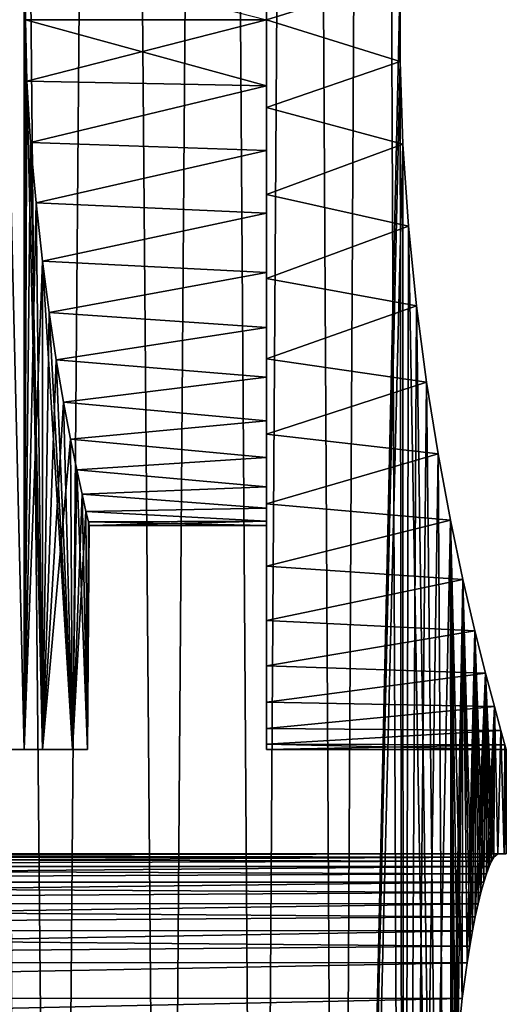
# Model space of a CAD drawing. Header units: millimetres. Extents: x -24 to 30, y -64 to 68.
# Tile 125 of 149: x 19.83 to 24.5, y 21.56 to 31. Entities that reach past the tile are written whole.
import ezdxf

# ---------------------------------------------------------------- set-up
doc = ezdxf.new("R2010")
doc.units = ezdxf.units.MM
doc.header["$LTSCALE"] = 52.148148
for name, color, linetype in [('1', 7, 'CONTINUOUS'), ('10', 7, 'CONTINUOUS'), ('11', 7, 'CONTINUOUS'), ('12', 7, 'CONTINUOUS'), ('13', 7, 'CONTINUOUS'), ('14', 7, 'CONTINUOUS'), ('15', 7, 'CONTINUOUS'), ('16', 7, 'CONTINUOUS'), ('17', 7, 'CONTINUOUS'), ('2', 7, 'CONTINUOUS'), ('24', 7, 'CONTINUOUS'), ('25', 7, 'CONTINUOUS'), ('3', 7, 'CONTINUOUS'), ('7', 7, 'CONTINUOUS')]:
    doc.layers.add(name, color=color, linetype=linetype)

msp = doc.modelspace()

# ---------------------------------------------------------------- linework, layer by layer
at = {"layer": '1', "color": 253, "linetype": 'Continuous', "true_color": 0xaab4c3}
for points in [[(19.0252, 5, -15.4367), (19.5864, 68.2, -14.7182), (20.189, 5, -13.88), (19.0252, 5, -15.4367)], [(19.5864, 68.2, -14.7182), (20.7071, 68.2, -13.0944), (20.189, 5, -13.88), (19.5864, 68.2, -14.7182)], [(20.189, 5, -13.88), (20.7071, 68.2, -13.0944), (21.2257, 5, -12.236), (20.189, 5, -13.88)], [(20.7071, 68.2, -13.0944), (21.6937, 68.2, -11.3857), (21.2257, 5, -12.236), (20.7071, 68.2, -13.0944)], [(21.2257, 5, -12.236), (21.6937, 68.2, -11.3857), (22.1289, 5, -10.5149), (21.2257, 5, -12.236)], [(21.6937, 68.2, -11.3857), (22.5395, 68.2, -9.6031), (22.1289, 5, -10.5149), (21.6937, 68.2, -11.3857)], [(22.1289, 5, -10.5149), (22.5395, 68.2, -9.6031), (22.8927, 5, -8.7277), (22.1289, 5, -10.5149)], [(22.5395, 68.2, -9.6031), (23.2391, 68.2, -7.7584), (22.8927, 5, -8.7277), (22.5395, 68.2, -9.6031)], [(22.8927, 5, -8.7277), (23.2391, 68.2, -7.7584), (23.4821, 31.3996, -6.9886), (22.8927, 5, -8.7277)], [(23.4821, 30.6004, -6.9886), (22.8927, 5, -8.7277), (23.4821, 31.3996, -6.9886), (23.4821, 30.6004, -6.9886)], [(23.5091, 29.8048, -6.8972), (22.8927, 5, -8.7277), (23.4821, 30.6004, -6.9886), (23.5091, 29.8048, -6.8972)], [(23.5125, 5, -6.8855), (22.8927, 5, -8.7277), (23.5091, 29.8048, -6.8972), (23.5125, 5, -6.8855)], [(23.562, 29.0207, -6.7144), (23.5125, 5, -6.8855), (23.5091, 29.8048, -6.8972), (23.562, 29.0207, -6.7144)], [(23.6384, 28.2572, -6.4403), (23.5125, 5, -6.8855), (23.562, 29.0207, -6.7144), (23.6384, 28.2572, -6.4403)], [(23.7345, 27.5246, -6.0763), (23.5125, 5, -6.8855), (23.6384, 28.2572, -6.4403), (23.7345, 27.5246, -6.0763)], [(23.8453, 26.835, -5.6261), (23.5125, 5, -6.8855), (23.7345, 27.5246, -6.0763), (23.8453, 26.835, -5.6261)], [(23.9643, 26.2002, -5.0952), (23.5125, 5, -6.8855), (23.8453, 26.835, -5.6261), (23.9643, 26.2002, -5.0952)], [(23.9844, 20, -5), (23.5125, 5, -6.8855), (23.9643, 26.2002, -5.0952), (23.9844, 20, -5)], [(23.9906, 20.4221, -4.9702), (23.9844, 20, -5), (23.9643, 26.2002, -5.0952), (23.9906, 20.4221, -4.9702)], [(24.0846, 25.6318, -4.4924), (23.9906, 20.4221, -4.9702), (23.9643, 26.2002, -5.0952), (24.0846, 25.6318, -4.4924)], [(24.0089, 20.8372, -4.8808), (23.9906, 20.4221, -4.9702), (24.0846, 25.6318, -4.4924), (24.0089, 20.8372, -4.8808)], [(24.0384, 21.2362, -4.7335), (24.0089, 20.8372, -4.8808), (24.0846, 25.6318, -4.4924), (24.0384, 21.2362, -4.7335)], [(24.0776, 21.6124, -4.5298), (24.0384, 21.2362, -4.7335), (24.0846, 25.6318, -4.4924), (24.0776, 21.6124, -4.5298)], [(24.1242, 21.9561, -4.2745), (24.0776, 21.6124, -4.5298), (24.0846, 25.6318, -4.4924), (24.1242, 21.9561, -4.2745)], [(24.1989, 25.1401, -3.829), (24.1242, 21.9561, -4.2745), (24.0846, 25.6318, -4.4924), (24.1989, 25.1401, -3.829)], [(24.1497, 22.1143, -4.1283), (24.1242, 21.9561, -4.2745), (24.1989, 25.1401, -3.829), (24.1497, 22.1143, -4.1283)], [(24.1761, 22.2618, -3.9709), (24.1497, 22.1143, -4.1283), (24.1989, 25.1401, -3.829), (24.1761, 22.2618, -3.9709)], [(24.2029, 22.3972, -3.8037), (24.1761, 22.2618, -3.9709), (24.1989, 25.1401, -3.829), (24.2029, 22.3972, -3.8037)], [(24.3009, 24.7323, -3.117), (24.2029, 22.3972, -3.8037), (24.1989, 25.1401, -3.829), (24.3009, 24.7323, -3.117)], [(24.23, 22.5203, -3.6273), (24.2029, 22.3972, -3.8037), (24.3009, 24.7323, -3.117), (24.23, 22.5203, -3.6273)], [(24.257, 22.6307, -3.4421), (24.23, 22.5203, -3.6273), (24.3009, 24.7323, -3.117), (24.257, 22.6307, -3.4421)], [(24.2836, 22.7275, -3.2492), (24.257, 22.6307, -3.4421), (24.3009, 24.7323, -3.117), (24.2836, 22.7275, -3.2492)], [(24.3094, 22.8101, -3.0504), (24.2836, 22.7275, -3.2492), (24.3009, 24.7323, -3.117), (24.3094, 22.8101, -3.0504)], [(24.3853, 24.4126, -2.3678), (24.3094, 22.8101, -3.0504), (24.3009, 24.7323, -3.117), (24.3853, 24.4126, -2.3678)], [(24.3341, 22.878, -2.8467), (24.3094, 22.8101, -3.0504), (24.3853, 24.4126, -2.3678), (24.3341, 22.878, -2.8467)], [(24.3575, 22.9312, -2.6387), (24.3341, 22.878, -2.8467), (24.3853, 24.4126, -2.3678), (24.3575, 22.9312, -2.6387)], [(24.3795, 22.9694, -2.4271), (24.3575, 22.9312, -2.6387), (24.3853, 24.4126, -2.3678), (24.3795, 22.9694, -2.4271)], [(24.4182, 23, -2), (24.3795, 22.9694, -2.4271), (24.3853, 24.4126, -2.3678), (24.4182, 23, -2)], [(24.4482, 24.1835, -1.5925), (24.4182, 23, -2), (24.3853, 24.4126, -2.3678), (24.4482, 24.1835, -1.5925)], [(24.4795, 23, -1.0008), (24.4182, 23, -2), (24.4482, 24.1835, -1.5925), (24.4795, 23, -1.0008)], [(24.4869, 24.0459, -0.8003), (24.4795, 23, -1.0008), (24.4482, 24.1835, -1.5925), (24.4869, 24.0459, -0.8003)], [(24.5, 24), (24.4795, 23, -1.0008), (24.4869, 24.0459, -0.8003), (24.5, 24)], [(24.5, 23), (24.4795, 23, -1.0008), (24.5, 24), (24.5, 23)]]:
    msp.add_3dface(points, dxfattribs=at)
at = {"layer": '10', "color": 253, "linetype": 'Continuous', "true_color": 0xaab4c3}
for points in [[(22.2, 35.6418, -5.2396), (22.2, 36.2396, -4.6418), (22.2, 26.3582, -5.2396), (22.2, 35.6418, -5.2396)], [(22.2, 26.3582, -5.2396), (22.2, 36.2396, -4.6418), (22.2, 31, -4.85), (22.2, 26.3582, -5.2396)], [(22.2, 34.9764, -5.7609), (22.2, 35.6418, -5.2396), (22.2, 27.0236, -5.7609), (22.2, 34.9764, -5.7609)], [(22.2, 27.0236, -5.7609), (22.2, 35.6418, -5.2396), (22.2, 26.3582, -5.2396), (22.2, 27.0236, -5.7609)], [(22.2, 26.3582, 5.2396), (22.2, 25.7604, 4.6418), (22.2, 35.6418, 5.2396), (22.2, 26.3582, 5.2396)], [(22.2, 35.6418, 5.2396), (22.2, 25.7604, 4.6418), (22.2, 31, 4.85), (22.2, 35.6418, 5.2396)], [(22.2, 34.9764, 5.7609), (22.2, 26.3582, 5.2396), (22.2, 35.6418, 5.2396), (22.2, 34.9764, 5.7609)], [(22.2, 34.253, -6.1982), (22.2, 34.9764, -5.7609), (22.2, 27.747, -6.1982), (22.2, 34.253, -6.1982)], [(22.2, 27.747, -6.1982), (22.2, 34.9764, -5.7609), (22.2, 27.0236, -5.7609), (22.2, 27.747, -6.1982)], [(22.2, 27.0236, 5.7609), (22.2, 26.3582, 5.2396), (22.2, 34.9764, 5.7609), (22.2, 27.0236, 5.7609)], [(22.2, 34.253, 6.1982), (22.2, 27.0236, 5.7609), (22.2, 34.9764, 5.7609), (22.2, 34.253, 6.1982)], [(22.2, 33.4822, -6.5451), (22.2, 34.253, -6.1982), (22.2, 28.5178, -6.5451), (22.2, 33.4822, -6.5451)], [(22.2, 28.5178, -6.5451), (22.2, 34.253, -6.1982), (22.2, 27.747, -6.1982), (22.2, 28.5178, -6.5451)], [(22.2, 27.747, 6.1982), (22.2, 27.0236, 5.7609), (22.2, 34.253, 6.1982), (22.2, 27.747, 6.1982)], [(22.2, 33.4822, 6.5451), (22.2, 27.747, 6.1982), (22.2, 34.253, 6.1982), (22.2, 33.4822, 6.5451)], [(22.2, 32.6752, -6.7966), (22.2, 33.4822, -6.5451), (22.2, 29.3248, -6.7966), (22.2, 32.6752, -6.7966)], [(22.2, 29.3248, -6.7966), (22.2, 33.4822, -6.5451), (22.2, 28.5178, -6.5451), (22.2, 29.3248, -6.7966)], [(22.2, 28.5178, 6.5451), (22.2, 27.747, 6.1982), (22.2, 33.4822, 6.5451), (22.2, 28.5178, 6.5451)], [(22.2, 32.6752, 6.7966), (22.2, 28.5178, 6.5451), (22.2, 33.4822, 6.5451), (22.2, 32.6752, 6.7966)], [(22.2, 31.8438, -6.949), (22.2, 32.6752, -6.7966), (22.2, 30.1562, -6.949), (22.2, 31.8438, -6.949)], [(22.2, 30.1562, -6.949), (22.2, 32.6752, -6.7966), (22.2, 29.3248, -6.7966), (22.2, 30.1562, -6.949)], [(22.2, 29.3248, 6.7966), (22.2, 28.5178, 6.5451), (22.2, 32.6752, 6.7966), (22.2, 29.3248, 6.7966)], [(22.2, 31.8438, 6.949), (22.2, 29.3248, 6.7966), (22.2, 32.6752, 6.7966), (22.2, 31.8438, 6.949)], [(22.2, 31, -7), (22.2, 31.8438, -6.949), (22.2, 30.1562, -6.949), (22.2, 31, -7)], [(22.2, 30.1562, 6.949), (22.2, 29.3248, 6.7966), (22.2, 31.8438, 6.949), (22.2, 30.1562, 6.949)], [(22.2, 31, 7), (22.2, 30.1562, 6.949), (22.2, 31.8438, 6.949), (22.2, 31, 7)], [(22.2, 30.367, -4.8085), (22.2, 26.3582, -5.2396), (22.2, 31, -4.85), (22.2, 30.367, -4.8085)], [(22.2, 31, 4.85), (22.2, 25.7604, 4.6418), (22.2, 30.367, 4.8085), (22.2, 31, 4.85)], [(22.2, 29.7448, -4.6847), (22.2, 26.3582, -5.2396), (22.2, 30.367, -4.8085), (22.2, 29.7448, -4.6847)], [(22.2, 30.367, 4.8085), (22.2, 25.7604, 4.6418), (22.2, 29.7448, 4.6847), (22.2, 30.367, 4.8085)], [(22.2, 25.7604, -4.6418), (22.2, 26.3582, -5.2396), (22.2, 29.7448, -4.6847), (22.2, 25.7604, -4.6418)], [(22.2, 29.144, -4.4808), (22.2, 25.7604, -4.6418), (22.2, 29.7448, -4.6847), (22.2, 29.144, -4.4808)], [(22.2, 29.7448, 4.6847), (22.2, 25.7604, 4.6418), (22.2, 29.144, 4.4808), (22.2, 29.7448, 4.6847)], [(22.2, 28.575, -4.2002), (22.2, 25.7604, -4.6418), (22.2, 29.144, -4.4808), (22.2, 28.575, -4.2002)], [(22.2, 25.7604, 4.6418), (22.2, 25.2391, 3.9764), (22.2, 29.144, 4.4808), (22.2, 25.7604, 4.6418)], [(22.2, 29.144, 4.4808), (22.2, 25.2391, 3.9764), (22.2, 28.575, 4.2002), (22.2, 29.144, 4.4808)], [(22.2, 25.2391, -3.9764), (22.2, 25.7604, -4.6418), (22.2, 28.575, -4.2002), (22.2, 25.2391, -3.9764)], [(22.2, 28.0475, -3.8477), (22.2, 25.2391, -3.9764), (22.2, 28.575, -4.2002), (22.2, 28.0475, -3.8477)], [(22.2, 28.575, 4.2002), (22.2, 25.2391, 3.9764), (22.2, 28.0475, 3.8477), (22.2, 28.575, 4.2002)], [(22.2, 27.5705, -3.4294), (22.2, 25.2391, -3.9764), (22.2, 28.0475, -3.8477), (22.2, 27.5705, -3.4294)], [(22.2, 25.2391, 3.9764), (22.2, 24.8018, 3.253), (22.2, 28.0475, 3.8477), (22.2, 25.2391, 3.9764)], [(22.2, 28.0475, 3.8477), (22.2, 24.8018, 3.253), (22.2, 27.5705, 3.4294), (22.2, 28.0475, 3.8477)], [(22.2, 24.8018, -3.253), (22.2, 25.2391, -3.9764), (22.2, 27.5705, -3.4294), (22.2, 24.8018, -3.253)], [(22.2, 27.1522, -2.9525), (22.2, 24.8018, -3.253), (22.2, 27.5705, -3.4294), (22.2, 27.1522, -2.9525)], [(22.2, 27.5705, 3.4294), (22.2, 24.8018, 3.253), (22.2, 27.1522, 2.9525), (22.2, 27.5705, 3.4294)], [(22.2, 24.4549, -2.4822), (22.2, 24.8018, -3.253), (22.2, 27.1522, -2.9525), (22.2, 24.4549, -2.4822)], [(22.2, 26.7998, -2.425), (22.2, 24.4549, -2.4822), (22.2, 27.1522, -2.9525), (22.2, 26.7998, -2.425)], [(22.2, 24.8018, 3.253), (22.2, 24.4549, 2.4822), (22.2, 27.1522, 2.9525), (22.2, 24.8018, 3.253)], [(22.2, 27.1522, 2.9525), (22.2, 24.4549, 2.4822), (22.2, 26.7998, 2.425), (22.2, 27.1522, 2.9525)], [(22.2, 26.5192, -1.856), (22.2, 24.4549, -2.4822), (22.2, 26.7998, -2.425), (22.2, 26.5192, -1.856)], [(22.2, 24.4549, 2.4822), (22.2, 24.2034, 1.6752), (22.2, 26.7998, 2.425), (22.2, 24.4549, 2.4822)], [(22.2, 26.7998, 2.425), (22.2, 24.2034, 1.6752), (22.2, 26.5192, 1.856), (22.2, 26.7998, 2.425)], [(22.2, 24.2034, -1.6752), (22.2, 24.4549, -2.4822), (22.2, 26.5192, -1.856), (22.2, 24.2034, -1.6752)], [(22.2, 26.3153, -1.2553), (22.2, 24.2034, -1.6752), (22.2, 26.5192, -1.856), (22.2, 26.3153, -1.2553)], [(22.2, 26.5192, 1.856), (22.2, 24.2034, 1.6752), (22.2, 26.3153, 1.2553), (22.2, 26.5192, 1.856)], [(22.2, 24.051, -0.8438), (22.2, 24.2034, -1.6752), (22.2, 26.3153, -1.2553), (22.2, 24.051, -0.8438)], [(22.2, 26.1915, -0.6331), (22.2, 24.051, -0.8438), (22.2, 26.3153, -1.2553), (22.2, 26.1915, -0.6331)], [(22.2, 24.2034, 1.6752), (22.2, 24.051, 0.8438), (22.2, 26.3153, 1.2553), (22.2, 24.2034, 1.6752)], [(22.2, 26.3153, 1.2553), (22.2, 24.051, 0.8438), (22.2, 26.1915, 0.6331), (22.2, 26.3153, 1.2553)], [(22.2, 26.15), (22.2, 24.051, -0.8438), (22.2, 26.1915, -0.6331), (22.2, 26.15)], [(22.2, 24.051, 0.8438), (22.2, 24), (22.2, 26.1915, 0.6331), (22.2, 24.051, 0.8438)], [(22.2, 26.1915, 0.6331), (22.2, 24), (22.2, 26.15), (22.2, 26.1915, 0.6331)], [(22.2, 24), (22.2, 24.051, -0.8438), (22.2, 26.15), (22.2, 24)]]:
    msp.add_3dface(points, dxfattribs=at)
at = {"layer": '11', "color": 253, "linetype": 'Continuous', "true_color": 0xaab4c3}
for points in [[(23.4821, 31.3996, 6.9886), (23.4821, 30.6004, 6.9886), (22.2, 31, 7), (23.4821, 31.3996, 6.9886)], [(23.4821, 30.6004, 6.9886), (22.2, 30.1562, 6.949), (22.2, 31, 7), (23.4821, 30.6004, 6.9886)], [(23.4821, 30.6004, 6.9886), (23.5091, 29.8048, 6.8972), (22.2, 30.1562, 6.949), (23.4821, 30.6004, 6.9886)], [(23.5091, 29.8048, 6.8972), (22.2, 29.3248, 6.7966), (22.2, 30.1562, 6.949), (23.5091, 29.8048, 6.8972)], [(23.5091, 29.8048, 6.8972), (23.562, 29.0207, 6.7144), (22.2, 29.3248, 6.7966), (23.5091, 29.8048, 6.8972)], [(23.562, 29.0207, 6.7144), (22.2, 28.5178, 6.5451), (22.2, 29.3248, 6.7966), (23.562, 29.0207, 6.7144)], [(23.562, 29.0207, 6.7144), (23.6384, 28.2572, 6.4403), (22.2, 28.5178, 6.5451), (23.562, 29.0207, 6.7144)], [(23.6384, 28.2572, 6.4403), (22.2, 27.747, 6.1982), (22.2, 28.5178, 6.5451), (23.6384, 28.2572, 6.4403)], [(23.6384, 28.2572, 6.4403), (23.7345, 27.5246, 6.0763), (22.2, 27.747, 6.1982), (23.6384, 28.2572, 6.4403)], [(23.7345, 27.5246, 6.0763), (22.2, 27.0236, 5.7609), (22.2, 27.747, 6.1982), (23.7345, 27.5246, 6.0763)], [(23.7345, 27.5246, 6.0763), (23.8453, 26.835, 5.6261), (22.2, 27.0236, 5.7609), (23.7345, 27.5246, 6.0763)], [(23.8453, 26.835, 5.6261), (22.2, 26.3582, 5.2396), (22.2, 27.0236, 5.7609), (23.8453, 26.835, 5.6261)], [(23.8453, 26.835, 5.6261), (23.9643, 26.2002, 5.0952), (22.2, 26.3582, 5.2396), (23.8453, 26.835, 5.6261)], [(23.9643, 26.2002, 5.0952), (22.2, 25.7604, 4.6418), (22.2, 26.3582, 5.2396), (23.9643, 26.2002, 5.0952)], [(23.9643, 26.2002, 5.0952), (24.0846, 25.6318, 4.4924), (22.2, 25.7604, 4.6418), (23.9643, 26.2002, 5.0952)], [(24.0846, 25.6318, 4.4924), (22.2, 25.2391, 3.9764), (22.2, 25.7604, 4.6418), (24.0846, 25.6318, 4.4924)], [(24.0846, 25.6318, 4.4924), (24.1989, 25.1401, 3.829), (22.2, 25.2391, 3.9764), (24.0846, 25.6318, 4.4924)], [(24.1989, 25.1401, 3.829), (22.2, 24.8018, 3.253), (22.2, 25.2391, 3.9764), (24.1989, 25.1401, 3.829)], [(24.1989, 25.1401, 3.829), (24.3009, 24.7323, 3.117), (22.2, 24.8018, 3.253), (24.1989, 25.1401, 3.829)], [(24.3009, 24.7323, 3.117), (22.2, 24.4549, 2.4822), (22.2, 24.8018, 3.253), (24.3009, 24.7323, 3.117)], [(24.3009, 24.7323, 3.117), (24.3853, 24.4126, 2.3678), (22.2, 24.4549, 2.4822), (24.3009, 24.7323, 3.117)], [(24.3853, 24.4126, 2.3678), (22.2, 24.2034, 1.6752), (22.2, 24.4549, 2.4822), (24.3853, 24.4126, 2.3678)], [(24.3853, 24.4126, 2.3678), (24.4482, 24.1835, 1.5924), (22.2, 24.2034, 1.6752), (24.3853, 24.4126, 2.3678)], [(24.4482, 24.1835, 1.5924), (22.2, 24.051, 0.8438), (22.2, 24.2034, 1.6752), (24.4482, 24.1835, 1.5924)], [(24.4482, 24.1835, 1.5924), (24.4869, 24.0459, 0.8003), (22.2, 24.051, 0.8438), (24.4482, 24.1835, 1.5924)], [(24.4869, 24.0459, 0.8003), (24.5, 24), (22.2, 24.051, 0.8438), (24.4869, 24.0459, 0.8003)], [(24.5, 24), (22.2, 24), (22.2, 24.051, 0.8438), (24.5, 24)]]:
    msp.add_3dface(points, dxfattribs=at)
at = {"layer": '12', "color": 253, "linetype": 'Continuous', "true_color": 0xaab4c3}
for points in [[(23.4821, 30.6004, -6.9886), (23.4821, 31.3996, -6.9886), (22.2, 31, -7), (23.4821, 30.6004, -6.9886)], [(23.4821, 30.6004, -6.9886), (22.2, 31, -7), (22.2, 30.1562, -6.949), (23.4821, 30.6004, -6.9886)], [(23.5091, 29.8048, -6.8972), (23.4821, 30.6004, -6.9886), (22.2, 30.1562, -6.949), (23.5091, 29.8048, -6.8972)], [(23.5091, 29.8048, -6.8972), (22.2, 30.1562, -6.949), (22.2, 29.3248, -6.7966), (23.5091, 29.8048, -6.8972)], [(23.562, 29.0207, -6.7144), (23.5091, 29.8048, -6.8972), (22.2, 29.3248, -6.7966), (23.562, 29.0207, -6.7144)], [(23.562, 29.0207, -6.7144), (22.2, 29.3248, -6.7966), (22.2, 28.5178, -6.5451), (23.562, 29.0207, -6.7144)], [(23.6384, 28.2572, -6.4403), (23.562, 29.0207, -6.7144), (22.2, 28.5178, -6.5451), (23.6384, 28.2572, -6.4403)], [(23.6384, 28.2572, -6.4403), (22.2, 28.5178, -6.5451), (22.2, 27.747, -6.1982), (23.6384, 28.2572, -6.4403)], [(23.7345, 27.5246, -6.0763), (23.6384, 28.2572, -6.4403), (22.2, 27.747, -6.1982), (23.7345, 27.5246, -6.0763)], [(23.7345, 27.5246, -6.0763), (22.2, 27.747, -6.1982), (22.2, 27.0236, -5.7609), (23.7345, 27.5246, -6.0763)], [(23.8453, 26.835, -5.6261), (23.7345, 27.5246, -6.0763), (22.2, 27.0236, -5.7609), (23.8453, 26.835, -5.6261)], [(23.8453, 26.835, -5.6261), (22.2, 27.0236, -5.7609), (22.2, 26.3582, -5.2396), (23.8453, 26.835, -5.6261)], [(23.9643, 26.2002, -5.0952), (23.8453, 26.835, -5.6261), (22.2, 26.3582, -5.2396), (23.9643, 26.2002, -5.0952)], [(23.9643, 26.2002, -5.0952), (22.2, 26.3582, -5.2396), (22.2, 25.7604, -4.6418), (23.9643, 26.2002, -5.0952)], [(24.0846, 25.6318, -4.4924), (23.9643, 26.2002, -5.0952), (22.2, 25.7604, -4.6418), (24.0846, 25.6318, -4.4924)], [(24.0846, 25.6318, -4.4924), (22.2, 25.7604, -4.6418), (22.2, 25.2391, -3.9764), (24.0846, 25.6318, -4.4924)], [(24.1989, 25.1401, -3.829), (24.0846, 25.6318, -4.4924), (22.2, 25.2391, -3.9764), (24.1989, 25.1401, -3.829)], [(24.1989, 25.1401, -3.829), (22.2, 25.2391, -3.9764), (22.2, 24.8018, -3.253), (24.1989, 25.1401, -3.829)], [(24.3009, 24.7323, -3.117), (24.1989, 25.1401, -3.829), (22.2, 24.8018, -3.253), (24.3009, 24.7323, -3.117)], [(24.3009, 24.7323, -3.117), (22.2, 24.8018, -3.253), (22.2, 24.4549, -2.4822), (24.3009, 24.7323, -3.117)], [(24.3853, 24.4126, -2.3678), (24.3009, 24.7323, -3.117), (22.2, 24.4549, -2.4822), (24.3853, 24.4126, -2.3678)], [(24.3853, 24.4126, -2.3678), (22.2, 24.4549, -2.4822), (22.2, 24.2034, -1.6752), (24.3853, 24.4126, -2.3678)], [(24.4482, 24.1835, -1.5925), (24.3853, 24.4126, -2.3678), (22.2, 24.2034, -1.6752), (24.4482, 24.1835, -1.5925)], [(24.4482, 24.1835, -1.5925), (22.2, 24.2034, -1.6752), (22.2, 24.051, -0.8438), (24.4482, 24.1835, -1.5925)], [(24.4869, 24.0459, -0.8003), (24.4482, 24.1835, -1.5925), (22.2, 24.051, -0.8438), (24.4869, 24.0459, -0.8003)], [(24.4869, 24.0459, -0.8003), (22.2, 24.051, -0.8438), (22.2, 24), (24.4869, 24.0459, -0.8003)], [(24.5, 24), (24.4869, 24.0459, -0.8003), (22.2, 24), (24.5, 24)]]:
    msp.add_3dface(points, dxfattribs=at)
at = {"layer": '13', "color": 253, "linetype": 'Continuous', "true_color": 0xaab4c3}
for points in [[(19.9013, 31.5906, 4.8139), (22.2, 31, 4.85), (19.889, 30.9998, 4.85), (19.9013, 31.5906, 4.8139)], [(22.2, 31, 4.85), (22.2, 30.367, 4.8085), (19.889, 30.9998, 4.85), (22.2, 31, 4.85)], [(19.889, 30.9998, 4.85), (22.2, 30.367, 4.8085), (19.9013, 30.4091, 4.8139), (19.889, 30.9998, 4.85)], [(19.9013, 30.4091, 4.8139), (22.2, 30.367, 4.8085), (19.9367, 29.8205, 4.7044), (19.9013, 30.4091, 4.8139)], [(22.2, 30.367, 4.8085), (22.2, 29.7448, 4.6847), (19.9367, 29.8205, 4.7044), (22.2, 30.367, 4.8085)], [(19.9367, 29.8205, 4.7044), (22.2, 29.7448, 4.6847), (19.9899, 29.2422, 4.5203), (19.9367, 29.8205, 4.7044)], [(22.2, 29.7448, 4.6847), (22.2, 29.144, 4.4808), (19.9899, 29.2422, 4.5203), (22.2, 29.7448, 4.6847)], [(22.2, 29.144, 4.4808), (20.052, 28.6856, 4.2622), (19.9899, 29.2422, 4.5203), (22.2, 29.144, 4.4808)], [(20.052, 28.6856, 4.2622), (22.2, 29.144, 4.4808), (22.2, 28.575, 4.2002), (20.052, 28.6856, 4.2622)], [(20.1149, 28.1928, 3.955), (20.052, 28.6856, 4.2622), (22.2, 28.575, 4.2002), (20.1149, 28.1928, 3.955)], [(20.1149, 28.1928, 3.955), (22.2, 28.575, 4.2002), (22.2, 28.0475, 3.8477), (20.1149, 28.1928, 3.955)], [(20.1833, 27.7386, 3.5897), (20.1149, 28.1928, 3.955), (22.2, 28.0475, 3.8477), (20.1833, 27.7386, 3.5897)], [(20.1833, 27.7386, 3.5897), (22.2, 28.0475, 3.8477), (22.2, 27.5705, 3.4294), (20.1833, 27.7386, 3.5897)], [(20.2531, 27.3313, 3.1723), (20.1833, 27.7386, 3.5897), (22.2, 27.5705, 3.4294), (20.2531, 27.3313, 3.1723)], [(20.2531, 27.3313, 3.1723), (22.2, 27.5705, 3.4294), (22.2, 27.1522, 2.9525), (20.2531, 27.3313, 3.1723)], [(20.3201, 26.9776, 2.7097), (20.2531, 27.3313, 3.1723), (22.2, 27.1522, 2.9525), (20.3201, 26.9776, 2.7097)], [(20.3201, 26.9776, 2.7097), (22.2, 27.1522, 2.9525), (22.2, 26.7998, 2.425), (20.3201, 26.9776, 2.7097)], [(20.3805, 26.6828, 2.21), (20.3201, 26.9776, 2.7097), (22.2, 26.7998, 2.425), (20.3805, 26.6828, 2.21)], [(20.3805, 26.6828, 2.21), (22.2, 26.7998, 2.425), (22.2, 26.5192, 1.856), (20.3805, 26.6828, 2.21)], [(20.4309, 26.4508, 1.6815), (20.3805, 26.6828, 2.21), (22.2, 26.5192, 1.856), (20.4309, 26.4508, 1.6815)], [(20.4309, 26.4508, 1.6815), (22.2, 26.5192, 1.856), (22.2, 26.3153, 1.2553), (20.4309, 26.4508, 1.6815)], [(20.4687, 26.284, 1.1323), (20.4309, 26.4508, 1.6815), (22.2, 26.3153, 1.2553), (20.4687, 26.284, 1.1323)], [(20.4687, 26.284, 1.1323), (22.2, 26.3153, 1.2553), (22.2, 26.1915, 0.6331), (20.4687, 26.284, 1.1323)], [(20.4921, 26.1835, 0.5695), (20.4687, 26.284, 1.1323), (22.2, 26.1915, 0.6331), (20.4921, 26.1835, 0.5695)], [(20.4921, 26.1835, 0.5695), (22.2, 26.1915, 0.6331), (22.2, 26.15), (20.4921, 26.1835, 0.5695)], [(20.5, 26.15), (20.4921, 26.1835, 0.5695), (22.2, 26.15), (20.5, 26.15)]]:
    msp.add_3dface(points, dxfattribs=at)
at = {"layer": '14', "color": 253, "linetype": 'Continuous', "true_color": 0xaab4c3}
for points in [[(19.9013, 30.4092, -4.8139), (22.2, 31, -4.85), (19.889, 30.9999, -4.85), (19.9013, 30.4092, -4.8139)], [(22.2, 30.367, -4.8085), (22.2, 31, -4.85), (19.9013, 30.4092, -4.8139), (22.2, 30.367, -4.8085)], [(19.9367, 29.8206, -4.7044), (22.2, 30.367, -4.8085), (19.9013, 30.4092, -4.8139), (19.9367, 29.8206, -4.7044)], [(22.2, 29.7448, -4.6847), (22.2, 30.367, -4.8085), (19.9367, 29.8206, -4.7044), (22.2, 29.7448, -4.6847)], [(19.9899, 29.2423, -4.5203), (22.2, 29.7448, -4.6847), (19.9367, 29.8206, -4.7044), (19.9899, 29.2423, -4.5203)], [(22.2, 29.144, -4.4808), (22.2, 29.7448, -4.6847), (19.9899, 29.2423, -4.5203), (22.2, 29.144, -4.4808)], [(20.052, 28.6856, -4.2622), (22.2, 29.144, -4.4808), (19.9899, 29.2423, -4.5203), (20.052, 28.6856, -4.2622)], [(20.052, 28.6856, -4.2622), (22.2, 28.575, -4.2002), (22.2, 29.144, -4.4808), (20.052, 28.6856, -4.2622)], [(20.052, 28.6856, -4.2622), (20.1149, 28.1928, -3.955), (22.2, 28.575, -4.2002), (20.052, 28.6856, -4.2622)], [(20.1149, 28.1928, -3.955), (22.2, 28.0475, -3.8477), (22.2, 28.575, -4.2002), (20.1149, 28.1928, -3.955)], [(20.1149, 28.1928, -3.955), (20.1833, 27.7386, -3.5897), (22.2, 28.0475, -3.8477), (20.1149, 28.1928, -3.955)], [(20.1833, 27.7386, -3.5897), (22.2, 27.5705, -3.4294), (22.2, 28.0475, -3.8477), (20.1833, 27.7386, -3.5897)], [(20.1833, 27.7386, -3.5897), (20.2531, 27.3313, -3.1723), (22.2, 27.5705, -3.4294), (20.1833, 27.7386, -3.5897)], [(20.2531, 27.3313, -3.1723), (22.2, 27.1522, -2.9525), (22.2, 27.5705, -3.4294), (20.2531, 27.3313, -3.1723)], [(20.2531, 27.3313, -3.1723), (20.3201, 26.9776, -2.7097), (22.2, 27.1522, -2.9525), (20.2531, 27.3313, -3.1723)], [(20.3201, 26.9776, -2.7097), (22.2, 26.7998, -2.425), (22.2, 27.1522, -2.9525), (20.3201, 26.9776, -2.7097)], [(20.3201, 26.9776, -2.7097), (20.3805, 26.6828, -2.21), (22.2, 26.7998, -2.425), (20.3201, 26.9776, -2.7097)], [(20.3805, 26.6828, -2.21), (22.2, 26.5192, -1.856), (22.2, 26.7998, -2.425), (20.3805, 26.6828, -2.21)], [(20.3805, 26.6828, -2.21), (20.4309, 26.4508, -1.6815), (22.2, 26.5192, -1.856), (20.3805, 26.6828, -2.21)], [(20.4309, 26.4508, -1.6815), (22.2, 26.3153, -1.2553), (22.2, 26.5192, -1.856), (20.4309, 26.4508, -1.6815)], [(20.4309, 26.4508, -1.6815), (20.4687, 26.284, -1.1323), (22.2, 26.3153, -1.2553), (20.4309, 26.4508, -1.6815)], [(20.4687, 26.284, -1.1323), (22.2, 26.1915, -0.6331), (22.2, 26.3153, -1.2553), (20.4687, 26.284, -1.1323)], [(20.4687, 26.284, -1.1323), (20.4921, 26.1835, -0.5695), (22.2, 26.1915, -0.6331), (20.4687, 26.284, -1.1323)], [(20.4921, 26.1835, -0.5695), (20.5, 26.15), (22.2, 26.1915, -0.6331), (20.4921, 26.1835, -0.5695)], [(20.5, 26.15), (22.2, 26.15), (22.2, 26.1915, -0.6331), (20.5, 26.15)]]:
    msp.add_3dface(points, dxfattribs=at)
at = {"layer": '15', "color": 253, "linetype": 'Continuous', "true_color": 0xaab4c3}
for points in [[(10.245, 24, 4.1338), (20.3384, 24, 2.5693), (10.1681, 24, 3.4843), (10.245, 24, 4.1338)], [(10.1681, 24, 3.4843), (20.3384, 24, 2.5693), (10.1767, 24, 2.8304), (10.1681, 24, 3.4843)], [(10.1767, 24, -2.8304), (20.052, 24, -4.2622), (10.1681, 24, -3.4843), (10.1767, 24, -2.8304)], [(10.1681, 24, -3.4843), (20.052, 24, -4.2622), (10.245, 24, -4.1338), (10.1681, 24, -3.4843)], [(20.3384, 24, 2.5693), (10.2705, 24, 2.1831), (10.1767, 24, 2.8304), (20.3384, 24, 2.5693)], [(20.3384, 24, -2.5693), (20.052, 24, -4.2622), (10.1767, 24, -2.8304), (20.3384, 24, -2.5693)], [(10.2705, 24, -2.1831), (20.3384, 24, -2.5693), (10.1767, 24, -2.8304), (10.2705, 24, -2.1831)], [(20.052, 24, 4.2622), (20.3384, 24, 2.5693), (10.245, 24, 4.1338), (20.052, 24, 4.2622)], [(10.406, 24, 4.7677), (20.052, 24, 4.2622), (10.245, 24, 4.1338), (10.406, 24, 4.7677)], [(10.245, 24, -4.1338), (20.052, 24, -4.2622), (10.406, 24, -4.7677), (10.245, 24, -4.1338)], [(20.3384, 24, 2.5693), (20.482, 24, 0.8585), (10.2705, 24, 2.1831), (20.3384, 24, 2.5693)], [(10.2705, 24, 2.1831), (20.482, 24, 0.8585), (10.4425, 24, 1.0975), (10.2705, 24, 2.1831)], [(10.4425, 24, -1.0975), (20.3384, 24, -2.5693), (10.2705, 24, -2.1831), (10.4425, 24, -1.0975)], [(19.8745, 24, 4.8917), (20.052, 24, 4.2622), (10.406, 24, 4.7677), (19.8745, 24, 4.8917)], [(10.406, 24, -4.7677), (20.052, 24, -4.2622), (19.8745, 24, -4.8917), (10.406, 24, -4.7677)], [(10.6484, 24, -5.3752), (10.406, 24, -4.7677), (19.8745, 24, -4.8917), (10.6484, 24, -5.3752)], [(10.6484, 24, 5.3752), (19.8745, 24, 4.8917), (10.406, 24, 4.7677), (10.6484, 24, 5.3752)], [(10.4425, 24, 1.0975), (20.482, 24, 0.8585), (10.5, 24), (10.4425, 24, 1.0975)], [(20.482, 24, -0.8585), (20.3384, 24, -2.5693), (10.4425, 24, -1.0975), (20.482, 24, -0.8585)], [(10.5, 24), (20.482, 24, -0.8585), (10.4425, 24, -1.0975), (10.5, 24)], [(20.482, 24, 0.8585), (20.482, 24, -0.8585), (10.5, 24), (20.482, 24, 0.8585)], [(19.6163, 24, -5.4926), (10.6484, 24, -5.3752), (19.8745, 24, -4.8917), (19.6163, 24, -5.4926)], [(19.6163, 24, 5.4926), (19.8745, 24, 4.8917), (10.6484, 24, 5.3752), (19.6163, 24, 5.4926)]]:
    msp.add_3dface(points, dxfattribs=at)
at = {"layer": '16', "color": 253, "linetype": 'Continuous', "true_color": 0xaab4c3}
for points in [[(19.8745, 24, 4.8917), (19.6163, 24, 5.4926), (19.8745, 39.2, 4.8917), (19.8745, 24, 4.8917)], [(19.8745, 39.2, 4.8917), (19.6163, 24, 5.4926), (19.6163, 39.2, 5.4926), (19.8745, 39.2, 4.8917)], [(19.9013, 31.5906, 4.8139), (19.889, 30.9998, 4.85), (19.8745, 39.2, 4.8917), (19.9013, 31.5906, 4.8139)], [(19.889, 30.9998, 4.85), (19.8745, 24, 4.8917), (19.8745, 39.2, 4.8917), (19.889, 30.9998, 4.85)], [(19.889, 30.9998, 4.85), (19.9013, 30.4091, 4.8139), (19.8745, 24, 4.8917), (19.889, 30.9998, 4.85)], [(19.9013, 30.4091, 4.8139), (19.9367, 29.8205, 4.7044), (19.8745, 24, 4.8917), (19.9013, 30.4091, 4.8139)], [(19.9367, 29.8205, 4.7044), (19.9899, 29.2422, 4.5203), (19.8745, 24, 4.8917), (19.9367, 29.8205, 4.7044)], [(19.9899, 29.2422, 4.5203), (20.052, 28.6856, 4.2622), (19.8745, 24, 4.8917), (19.9899, 29.2422, 4.5203)], [(20.052, 28.6856, 4.2622), (20.052, 24, 4.2622), (19.8745, 24, 4.8917), (20.052, 28.6856, 4.2622)]]:
    msp.add_3dface(points, dxfattribs=at)
at = {"layer": '17', "color": 253, "linetype": 'Continuous', "true_color": 0xaab4c3}
for points in [[(19.6163, 24, -5.4926), (19.8745, 24, -4.8917), (19.6163, 34.7, -5.4926), (19.6163, 24, -5.4926)], [(19.6163, 34.7, -5.4926), (19.8745, 24, -4.8917), (19.8745, 34.7, -4.8917), (19.6163, 34.7, -5.4926)], [(19.8745, 24, -4.8917), (19.889, 30.9999, -4.85), (19.8745, 34.7, -4.8917), (19.8745, 24, -4.8917)], [(19.9013, 30.4092, -4.8139), (19.889, 30.9999, -4.85), (19.8745, 24, -4.8917), (19.9013, 30.4092, -4.8139)], [(20.052, 24, -4.2622), (19.9013, 30.4092, -4.8139), (19.8745, 24, -4.8917), (20.052, 24, -4.2622)], [(20.052, 24, -4.2622), (19.9367, 29.8206, -4.7044), (19.9013, 30.4092, -4.8139), (20.052, 24, -4.2622)], [(20.052, 24, -4.2622), (19.9899, 29.2423, -4.5203), (19.9367, 29.8206, -4.7044), (20.052, 24, -4.2622)], [(20.052, 24, -4.2622), (20.052, 28.6856, -4.2622), (19.9899, 29.2423, -4.5203), (20.052, 24, -4.2622)]]:
    msp.add_3dface(points, dxfattribs=at)
at = {"layer": '2', "color": 253, "linetype": 'Continuous', "true_color": 0xaab4c3}
for points in [[(19.7917, 11.0756, 14.4408), (20.189, 5, 13.88), (19.5864, 68.2, 14.7182), (19.7917, 11.0756, 14.4408)], [(19.5864, 68.2, 14.7182), (20.189, 5, 13.88), (20.7071, 68.2, 13.0944), (19.5864, 68.2, 14.7182)], [(20.189, 5, 13.88), (21.2257, 5, 12.236), (20.7071, 68.2, 13.0944), (20.189, 5, 13.88)], [(20.7071, 68.2, 13.0944), (21.2257, 5, 12.236), (21.6937, 68.2, 11.3857), (20.7071, 68.2, 13.0944)], [(21.2257, 5, 12.236), (22.1289, 5, 10.5149), (21.6937, 68.2, 11.3857), (21.2257, 5, 12.236)], [(21.6937, 68.2, 11.3857), (22.1289, 5, 10.5149), (22.5395, 68.2, 9.6031), (21.6937, 68.2, 11.3857)], [(22.1289, 5, 10.5149), (22.8927, 5, 8.7277), (22.5395, 68.2, 9.6031), (22.1289, 5, 10.5149)], [(22.5395, 68.2, 9.6031), (22.8927, 5, 8.7277), (23.2391, 68.2, 7.7584), (22.5395, 68.2, 9.6031)], [(22.8927, 5, 8.7277), (23.5125, 5, 6.8855), (23.2391, 68.2, 7.7584), (22.8927, 5, 8.7277)], [(23.4821, 30.6004, 6.9886), (23.4821, 31.3996, 6.9886), (23.2391, 68.2, 7.7584), (23.4821, 30.6004, 6.9886)], [(23.5125, 5, 6.8855), (23.4821, 30.6004, 6.9886), (23.2391, 68.2, 7.7584), (23.5125, 5, 6.8855)], [(23.5091, 29.8048, 6.8972), (23.4821, 30.6004, 6.9886), (23.5125, 5, 6.8855), (23.5091, 29.8048, 6.8972)], [(23.562, 29.0207, 6.7144), (23.5091, 29.8048, 6.8972), (23.5125, 5, 6.8855), (23.562, 29.0207, 6.7144)], [(23.9844, 5, 5), (23.562, 29.0207, 6.7144), (23.5125, 5, 6.8855), (23.9844, 5, 5)], [(23.6384, 28.2572, 6.4403), (23.562, 29.0207, 6.7144), (23.9844, 5, 5), (23.6384, 28.2572, 6.4403)], [(23.7345, 27.5246, 6.0763), (23.6384, 28.2572, 6.4403), (23.9844, 5, 5), (23.7345, 27.5246, 6.0763)], [(23.8453, 26.835, 5.6261), (23.7345, 27.5246, 6.0763), (23.9844, 5, 5), (23.8453, 26.835, 5.6261)], [(23.9643, 26.2002, 5.0952), (23.8453, 26.835, 5.6261), (23.9844, 5, 5), (23.9643, 26.2002, 5.0952)], [(24.0846, 25.6318, 4.4924), (23.9643, 26.2002, 5.0952), (24.0776, 21.6124, 4.5298), (24.0846, 25.6318, 4.4924)], [(24.0776, 21.6124, 4.5298), (23.9643, 26.2002, 5.0952), (24.0384, 21.2362, 4.7335), (24.0776, 21.6124, 4.5298)], [(24.0384, 21.2362, 4.7335), (23.9643, 26.2002, 5.0952), (24.0089, 20.8372, 4.8808), (24.0384, 21.2362, 4.7335)], [(24.0089, 20.8372, 4.8808), (23.9643, 26.2002, 5.0952), (23.9906, 20.4221, 4.9702), (24.0089, 20.8372, 4.8808)], [(23.9906, 20.4221, 4.9702), (23.9643, 26.2002, 5.0952), (23.9844, 20, 5), (23.9906, 20.4221, 4.9702)], [(23.9844, 20, 5), (23.9643, 26.2002, 5.0952), (23.9844, 5, 5), (23.9844, 20, 5)], [(24.1242, 21.9561, 4.2746), (24.0846, 25.6318, 4.4924), (24.0776, 21.6124, 4.5298), (24.1242, 21.9561, 4.2746)], [(24.1989, 25.1401, 3.829), (24.0846, 25.6318, 4.4924), (24.1761, 22.2617, 3.9709), (24.1989, 25.1401, 3.829)], [(24.1761, 22.2617, 3.9709), (24.0846, 25.6318, 4.4924), (24.1497, 22.1143, 4.1283), (24.1761, 22.2617, 3.9709)], [(24.1497, 22.1143, 4.1283), (24.0846, 25.6318, 4.4924), (24.1242, 21.9561, 4.2746), (24.1497, 22.1143, 4.1283)], [(24.2029, 22.3972, 3.8037), (24.1989, 25.1401, 3.829), (24.1761, 22.2617, 3.9709), (24.2029, 22.3972, 3.8037)], [(24.3009, 24.7323, 3.117), (24.1989, 25.1401, 3.829), (24.2836, 22.7275, 3.2492), (24.3009, 24.7323, 3.117)], [(24.2836, 22.7275, 3.2492), (24.1989, 25.1401, 3.829), (24.257, 22.6306, 3.4421), (24.2836, 22.7275, 3.2492)], [(24.257, 22.6306, 3.4421), (24.1989, 25.1401, 3.829), (24.23, 22.5203, 3.6273), (24.257, 22.6306, 3.4421)], [(24.23, 22.5203, 3.6273), (24.1989, 25.1401, 3.829), (24.2029, 22.3972, 3.8037), (24.23, 22.5203, 3.6273)], [(24.3094, 22.8101, 3.0504), (24.3009, 24.7323, 3.117), (24.2836, 22.7275, 3.2492), (24.3094, 22.8101, 3.0504)], [(24.3853, 24.4126, 2.3678), (24.3009, 24.7323, 3.117), (24.3795, 22.9694, 2.4271), (24.3853, 24.4126, 2.3678)], [(24.3795, 22.9694, 2.4271), (24.3009, 24.7323, 3.117), (24.3575, 22.9312, 2.6387), (24.3795, 22.9694, 2.4271)], [(24.3575, 22.9312, 2.6387), (24.3009, 24.7323, 3.117), (24.334, 22.878, 2.8467), (24.3575, 22.9312, 2.6387)], [(24.334, 22.878, 2.8467), (24.3009, 24.7323, 3.117), (24.3094, 22.8101, 3.0504), (24.334, 22.878, 2.8467)], [(24.4182, 23, 2), (24.3853, 24.4126, 2.3678), (24.3795, 22.9694, 2.4271), (24.4182, 23, 2)], [(24.4482, 24.1835, 1.5924), (24.3853, 24.4126, 2.3678), (24.4182, 23, 2), (24.4482, 24.1835, 1.5924)], [(24.4795, 23, 1.0008), (24.4482, 24.1835, 1.5924), (24.4182, 23, 2), (24.4795, 23, 1.0008)], [(24.4869, 24.0459, 0.8003), (24.4482, 24.1835, 1.5924), (24.4795, 23, 1.0008), (24.4869, 24.0459, 0.8003)], [(24.5, 23), (24.4869, 24.0459, 0.8003), (24.4795, 23, 1.0008), (24.5, 23)], [(24.5, 23), (24.5, 24), (24.4869, 24.0459, 0.8003), (24.5, 23)]]:
    msp.add_3dface(points, dxfattribs=at)
at = {"layer": '24', "color": 253, "linetype": 'Continuous', "true_color": 0xaab4c3}
for points in [[(24.3795, 22.9694, -2.4271), (24.4182, 23, -2), (7, 22.9695, -2.427), (24.3795, 22.9694, -2.4271)], [(24.4182, 23, -2), (7, 23, -2), (7, 22.9695, -2.427), (24.4182, 23, -2)], [(24.3795, 22.9694, -2.4271), (7, 22.9695, -2.427), (7, 22.8785, -2.8452), (24.3795, 22.9694, -2.4271)], [(24.3575, 22.9312, -2.6387), (24.3795, 22.9694, -2.4271), (7, 22.8785, -2.8452), (24.3575, 22.9312, -2.6387)], [(24.3341, 22.878, -2.8467), (24.3575, 22.9312, -2.6387), (7, 22.8785, -2.8452), (24.3341, 22.878, -2.8467)], [(24.3341, 22.878, -2.8467), (7, 22.8785, -2.8452), (7, 22.7289, -3.2462), (24.3341, 22.878, -2.8467)], [(24.3094, 22.8101, -3.0504), (24.3341, 22.878, -2.8467), (7, 22.7289, -3.2462), (24.3094, 22.8101, -3.0504)], [(24.2836, 22.7275, -3.2492), (24.3094, 22.8101, -3.0504), (7, 22.7289, -3.2462), (24.2836, 22.7275, -3.2492)], [(24.2836, 22.7275, -3.2492), (7, 22.7289, -3.2462), (7, 22.5238, -3.6219), (24.2836, 22.7275, -3.2492)], [(24.257, 22.6307, -3.4421), (24.2836, 22.7275, -3.2492), (7, 22.5238, -3.6219), (24.257, 22.6307, -3.4421)], [(24.23, 22.5203, -3.6273), (24.257, 22.6307, -3.4421), (7, 22.5238, -3.6219), (24.23, 22.5203, -3.6273)], [(24.23, 22.5203, -3.6273), (7, 22.5238, -3.6219), (7, 22.2673, -3.9646), (24.23, 22.5203, -3.6273)], [(24.2029, 22.3972, -3.8037), (24.23, 22.5203, -3.6273), (7, 22.2673, -3.9646), (24.2029, 22.3972, -3.8037)], [(24.1761, 22.2618, -3.9709), (24.2029, 22.3972, -3.8037), (7, 22.2673, -3.9646), (24.1761, 22.2618, -3.9709)], [(24.1761, 22.2618, -3.9709), (7, 22.2673, -3.9646), (7, 21.9646, -4.2673), (24.1761, 22.2618, -3.9709)], [(24.1497, 22.1143, -4.1283), (24.1761, 22.2618, -3.9709), (7, 21.9646, -4.2673), (24.1497, 22.1143, -4.1283)], [(24.1242, 21.9561, -4.2745), (24.1497, 22.1143, -4.1283), (7, 21.9646, -4.2673), (24.1242, 21.9561, -4.2745)], [(24.1242, 21.9561, -4.2745), (7, 21.9646, -4.2673), (7, 21.6219, -4.5238), (24.1242, 21.9561, -4.2745)], [(24.0776, 21.6124, -4.5298), (24.1242, 21.9561, -4.2745), (7, 21.6219, -4.5238), (24.0776, 21.6124, -4.5298)], [(24.0776, 21.6124, -4.5298), (7, 21.6219, -4.5238), (7, 21.2462, -4.7289), (24.0776, 21.6124, -4.5298)], [(24.0384, 21.2362, -4.7335), (24.0776, 21.6124, -4.5298), (7, 21.2462, -4.7289), (24.0384, 21.2362, -4.7335)]]:
    msp.add_3dface(points, dxfattribs=at)
at = {"layer": '25', "color": 253, "linetype": 'Continuous', "true_color": 0xaab4c3}
for points in [[(24.4182, 23, 2), (24.3795, 22.9694, 2.4271), (7, 23, 2), (24.4182, 23, 2)], [(7, 23, 2), (24.3795, 22.9694, 2.4271), (7, 22.9695, 2.427), (7, 23, 2)], [(24.3795, 22.9694, 2.4271), (24.3575, 22.9312, 2.6387), (7, 22.9695, 2.427), (24.3795, 22.9694, 2.4271)], [(24.3575, 22.9312, 2.6387), (7, 22.8785, 2.8452), (7, 22.9695, 2.427), (24.3575, 22.9312, 2.6387)], [(24.3575, 22.9312, 2.6387), (24.334, 22.878, 2.8467), (7, 22.8785, 2.8452), (24.3575, 22.9312, 2.6387)], [(24.334, 22.878, 2.8467), (24.3094, 22.8101, 3.0504), (7, 22.8785, 2.8452), (24.334, 22.878, 2.8467)], [(24.3094, 22.8101, 3.0504), (7, 22.7289, 3.2462), (7, 22.8785, 2.8452), (24.3094, 22.8101, 3.0504)], [(24.3094, 22.8101, 3.0504), (24.2836, 22.7275, 3.2492), (7, 22.7289, 3.2462), (24.3094, 22.8101, 3.0504)], [(24.2836, 22.7275, 3.2492), (24.257, 22.6306, 3.4421), (7, 22.7289, 3.2462), (24.2836, 22.7275, 3.2492)], [(24.257, 22.6306, 3.4421), (7, 22.5238, 3.6219), (7, 22.7289, 3.2462), (24.257, 22.6306, 3.4421)], [(24.257, 22.6306, 3.4421), (24.23, 22.5203, 3.6273), (7, 22.5238, 3.6219), (24.257, 22.6306, 3.4421)], [(24.23, 22.5203, 3.6273), (24.2029, 22.3972, 3.8037), (7, 22.5238, 3.6219), (24.23, 22.5203, 3.6273)], [(24.2029, 22.3972, 3.8037), (7, 22.2673, 3.9646), (7, 22.5238, 3.6219), (24.2029, 22.3972, 3.8037)], [(24.2029, 22.3972, 3.8037), (24.1761, 22.2617, 3.9709), (7, 22.2673, 3.9646), (24.2029, 22.3972, 3.8037)], [(24.1761, 22.2617, 3.9709), (24.1497, 22.1143, 4.1283), (7, 22.2673, 3.9646), (24.1761, 22.2617, 3.9709)], [(24.1497, 22.1143, 4.1283), (7, 21.9646, 4.2673), (7, 22.2673, 3.9646), (24.1497, 22.1143, 4.1283)], [(24.1497, 22.1143, 4.1283), (24.1242, 21.9561, 4.2746), (7, 21.9646, 4.2673), (24.1497, 22.1143, 4.1283)], [(24.1242, 21.9561, 4.2746), (7, 21.6219, 4.5238), (7, 21.9646, 4.2673), (24.1242, 21.9561, 4.2746)], [(24.1242, 21.9561, 4.2746), (24.0776, 21.6124, 4.5298), (7, 21.6219, 4.5238), (24.1242, 21.9561, 4.2746)], [(24.0776, 21.6124, 4.5298), (7, 21.2462, 4.7289), (7, 21.6219, 4.5238), (24.0776, 21.6124, 4.5298)], [(24.0776, 21.6124, 4.5298), (24.0384, 21.2362, 4.7335), (7, 21.2462, 4.7289), (24.0776, 21.6124, 4.5298)]]:
    msp.add_3dface(points, dxfattribs=at)
at = {"layer": '3', "color": 253, "linetype": 'Continuous', "true_color": 0xaab4c3}
for points in [[(24.4182, 23, -2), (24.4182, 23, 2), (7, 23, 2), (24.4182, 23, -2)], [(7, 23, -2), (24.4182, 23, -2), (7, 23, 2), (7, 23, -2)], [(24.4182, 23, -2), (24.4795, 23, -1.0008), (24.4182, 23, 2), (24.4182, 23, -2)], [(24.4795, 23, -1.0008), (24.4795, 23, 1.0008), (24.4182, 23, 2), (24.4795, 23, -1.0008)], [(24.4795, 23, -1.0008), (24.5, 23), (24.4795, 23, 1.0008), (24.4795, 23, -1.0008)]]:
    msp.add_3dface(points, dxfattribs=at)
at = {"layer": '7', "color": 253, "linetype": 'Continuous', "true_color": 0xaab4c3}
for points in [[(20.052, 24, 4.2622), (20.052, 28.6856, 4.2622), (20.1149, 28.1928, 3.955), (20.052, 24, 4.2622)], [(20.052, 24, -4.2622), (20.3384, 24, -2.5693), (20.052, 28.6856, -4.2622), (20.052, 24, -4.2622)], [(20.052, 28.6856, -4.2622), (20.3384, 24, -2.5693), (20.1149, 28.1928, -3.955), (20.052, 28.6856, -4.2622)], [(20.1833, 27.7386, 3.5897), (20.052, 24, 4.2622), (20.1149, 28.1928, 3.955), (20.1833, 27.7386, 3.5897)], [(20.1149, 28.1928, -3.955), (20.3384, 24, -2.5693), (20.1833, 27.7386, -3.5897), (20.1149, 28.1928, -3.955)], [(20.2531, 27.3313, 3.1723), (20.052, 24, 4.2622), (20.1833, 27.7386, 3.5897), (20.2531, 27.3313, 3.1723)], [(20.1833, 27.7386, -3.5897), (20.3384, 24, -2.5693), (20.2531, 27.3313, -3.1723), (20.1833, 27.7386, -3.5897)], [(20.3201, 26.9776, 2.7097), (20.052, 24, 4.2622), (20.2531, 27.3313, 3.1723), (20.3201, 26.9776, 2.7097)], [(20.2531, 27.3313, -3.1723), (20.3384, 24, -2.5693), (20.3201, 26.9776, -2.7097), (20.2531, 27.3313, -3.1723)], [(20.3384, 24, 2.5693), (20.052, 24, 4.2622), (20.3201, 26.9776, 2.7097), (20.3384, 24, 2.5693)], [(20.3805, 26.6828, 2.21), (20.3384, 24, 2.5693), (20.3201, 26.9776, 2.7097), (20.3805, 26.6828, 2.21)], [(20.3201, 26.9776, -2.7097), (20.3384, 24, -2.5693), (20.3805, 26.6828, -2.21), (20.3201, 26.9776, -2.7097)], [(20.4309, 26.4508, 1.6815), (20.3384, 24, 2.5693), (20.3805, 26.6828, 2.21), (20.4309, 26.4508, 1.6815)], [(20.3384, 24, -2.5693), (20.482, 24, -0.8585), (20.3805, 26.6828, -2.21), (20.3384, 24, -2.5693)], [(20.3805, 26.6828, -2.21), (20.482, 24, -0.8585), (20.4309, 26.4508, -1.6815), (20.3805, 26.6828, -2.21)], [(20.4687, 26.284, 1.1323), (20.3384, 24, 2.5693), (20.4309, 26.4508, 1.6815), (20.4687, 26.284, 1.1323)], [(20.4309, 26.4508, -1.6815), (20.482, 24, -0.8585), (20.4687, 26.284, -1.1323), (20.4309, 26.4508, -1.6815)], [(20.482, 24, 0.8585), (20.3384, 24, 2.5693), (20.4687, 26.284, 1.1323), (20.482, 24, 0.8585)], [(20.4921, 26.1835, 0.5695), (20.482, 24, 0.8585), (20.4687, 26.284, 1.1323), (20.4921, 26.1835, 0.5695)], [(20.4687, 26.284, -1.1323), (20.482, 24, -0.8585), (20.4921, 26.1835, -0.5695), (20.4687, 26.284, -1.1323)], [(20.482, 24, -0.8585), (20.482, 24, 0.8585), (20.4921, 26.1835, -0.5695), (20.482, 24, -0.8585)], [(20.4921, 26.1835, -0.5695), (20.482, 24, 0.8585), (20.5, 26.15), (20.4921, 26.1835, -0.5695)], [(20.5, 26.15), (20.482, 24, 0.8585), (20.4921, 26.1835, 0.5695), (20.5, 26.15)]]:
    msp.add_3dface(points, dxfattribs=at)

doc.saveas('drawing.dxf')
